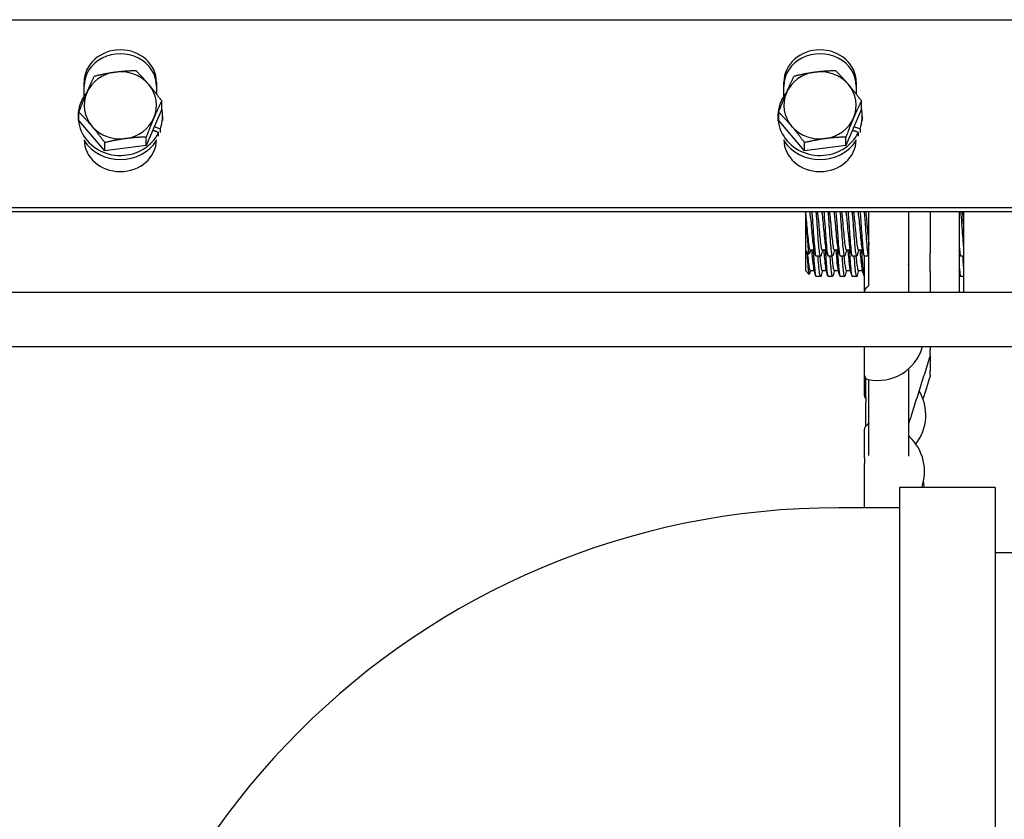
# Model space of a CAD drawing. Header units: inches. Extents: x 18 to 846, y -44 to 561.
# Tile 246 of 256: x 333.88 to 340.68, y 146.83 to 152.35. Entities that reach past the tile are written whole.
import ezdxf

# ---------------------------------------------------------------- set-up
doc = ezdxf.new("R2010")
doc.units = ezdxf.units.IN
doc.header["$LTSCALE"] = 24
doc.header["$MEASUREMENT"] = 0
doc.layers.add('Visible (ANSI)', color=7, linetype='Continuous', lineweight=30)

msp = doc.modelspace()

# ---------------------------------------------------------------- linework, layer by layer
at = {"layer": 'Visible (ANSI)'}
for p, q in [((328.49143, 152.35459), (345.49143, 152.35459)), ((334.32443, 151.8275), (334.32443, 151.92404)), ((334.82443, 151.92404), (334.82443, 151.84087)), ((339.15743, 151.8275), (339.15743, 151.92404)), ((339.65743, 151.92404), (339.65743, 151.84087)), ((334.86008, 151.73616), (334.75332, 151.48698)), ((334.86008, 151.73616), (334.86008, 151.79378)), ((339.69308, 151.73616), (339.58632, 151.48698)), ((339.69308, 151.73616), (339.69308, 151.79378)), ((334.28293, 151.68823), (334.28293, 151.6594)), ((334.28877, 151.65878), (334.28877, 151.7164)), ((334.86593, 151.68823), (334.86593, 151.6594)), ((339.11593, 151.68823), (339.11593, 151.6594)), ((339.12177, 151.65878), (339.12177, 151.7164)), ((339.69893, 151.68823), (339.69893, 151.6594)), ((334.46767, 151.44828), (334.28877, 151.65878)), ((334.82443, 151.58252), (334.79838, 151.59215)), ((334.80905, 151.61705), (334.85064, 151.60167)), ((334.85064, 151.60167), (334.85064, 151.57615)), ((339.30067, 151.44828), (339.12177, 151.65878)), ((339.65743, 151.58252), (339.63138, 151.59215)), ((339.64205, 151.61705), (339.68364, 151.60167)), ((339.68364, 151.60167), (339.68364, 151.57615)), ((334.75332, 151.48698), (334.75332, 151.54459)), ((334.8391, 151.57474), (334.79751, 151.59012)), ((334.82443, 151.58547), (334.82443, 151.58017)), ((334.8391, 151.55024), (334.8391, 151.57474)), ((339.58632, 151.48698), (339.58632, 151.54459)), ((339.6721, 151.57474), (339.63051, 151.59012)), ((339.65743, 151.58547), (339.65743, 151.58017)), ((339.6721, 151.55024), (339.6721, 151.57474)), ((334.46767, 151.44828), (334.46767, 151.5059)), ((334.75332, 151.48698), (334.46767, 151.44828)), ((339.30067, 151.44828), (339.30067, 151.5059)), ((339.58632, 151.48698), (339.30067, 151.44828)), ((328.74143, 151.05894), (345.24143, 151.05894)), ((328.74143, 151.03162), (345.24143, 151.03162)), ((339.30689, 151.03162), (339.30689, 151.01641)), ((339.30689, 151.01498), (339.30689, 151.01641)), ((339.30689, 151.01498), (339.30689, 150.76358)), ((339.74564, 150.53361), (339.74564, 151.03162)), ((340.01814, 151.03162), (340.01814, 150.4728)), ((340.16814, 151.03162), (340.16814, 150.74132)), ((340.36814, 151.03162), (340.36814, 150.4728)), ((340.39939, 151.03162), (340.39939, 150.4728)), ((339.30689, 150.76358), (339.33136, 150.7371)), ((339.30689, 150.76358), (339.30689, 150.62295)), ((339.3385, 150.7647), (339.36716, 150.7647)), ((339.41105, 150.72303), (339.38016, 150.72303)), ((339.42183, 150.7647), (339.45049, 150.7647)), ((339.49439, 150.72303), (339.4635, 150.72303)), ((339.50516, 150.7647), (339.53383, 150.7647)), ((339.57772, 150.72303), (339.54683, 150.72303)), ((339.5885, 150.7647), (339.61716, 150.7647)), ((339.66105, 150.72303), (339.63016, 150.72303)), ((339.67183, 150.7647), (339.70049, 150.7647)), ((339.74439, 150.72303), (339.7135, 150.72303)), ((339.71439, 150.47949), (339.71439, 150.72303)), ((340.16814, 150.61961), (340.16814, 150.74132)), ((340.39939, 150.72303), (340.38016, 150.72303)), ((339.30689, 150.62295), (339.33136, 150.59647)), ((339.3385, 150.62408), (339.36716, 150.62408)), ((339.41105, 150.58241), (339.38016, 150.58241)), ((339.42183, 150.62408), (339.45049, 150.62408)), ((339.49439, 150.58241), (339.4635, 150.58241)), ((339.50516, 150.62408), (339.53383, 150.62408)), ((339.57772, 150.58241), (339.54683, 150.58241)), ((339.5885, 150.62408), (339.61716, 150.62408)), ((339.66105, 150.58241), (339.63016, 150.58241)), ((339.67183, 150.62408), (339.70049, 150.62408)), ((339.71439, 150.58241), (339.7135, 150.58241)), ((340.16814, 150.61961), (340.16814, 150.4728)), ((340.39939, 150.58241), (340.38016, 150.58241)), ((330.95926, 150.4728), (347.89218, 150.4728)), ((339.71439, 150.47949), (339.71439, 150.47448)), ((339.71439, 150.4728), (339.71439, 150.47448)), ((330.95926, 150.0978), (347.89218, 150.0978)), ((339.71439, 149.90111), (339.71439, 150.0978)), ((340.16814, 150.0978), (340.16814, 150.07209)), ((340.16814, 150.04065), (340.16814, 150.07209)), ((340.16814, 150.04064), (340.16814, 149.93147)), ((340.16383, 150.02188), (340.13276, 149.92352)), ((339.71439, 149.76049), (339.71439, 149.90111)), ((340.01814, 149.94411), (340.01814, 149.34193)), ((340.16814, 149.90002), (340.16814, 149.93147)), ((339.72314, 149.74835), (339.72314, 149.87942)), ((339.74564, 149.34579), (339.74564, 149.86928)), ((340.16383, 149.88126), (340.13276, 149.78289)), ((339.72314, 149.74835), (339.72314, 149.71145)), ((339.72314, 149.54903), (339.72314, 149.71145)), ((339.71439, 149.32867), (339.71439, 149.52734)), ((339.71439, 149.32867), (339.71439, 149.29075)), ((339.71439, 148.98525), (339.71439, 149.29075)), ((339.95643, 149.12525), (339.95643, 143.72525)), ((340.61643, 149.12525), (339.95643, 149.12525)), ((340.61643, 149.12525), (340.61643, 143.72525)), ((339.95643, 148.98525), (339.53643, 148.98525)), ((340.61643, 148.67525), (347.92843, 148.67525))]:
    msp.add_line(p, q, dxfattribs=at)
for centre, radius, start, end in [((339.74564, 150.47949), 0.03125, 119.992056, 180), ((339.80439, 150.18893), 0.325, 258.463041, 343.717031), ((339.74564, 149.90111), 0.03125, 180, 258.463041), ((339.74564, 149.76049), 0.03125, 180, 223.94552), ((339.81314, 149.62611), 0.325, 321.90541, 31.011883), ((339.74564, 149.52734), 0.03125, 120, 180), ((339.71439, 149.58147), 0.03125, 300, 325.540917), ((340.04939, 149.4954), 0.03125, 180, 226.550158), ((339.80439, 149.23677), 0.325, 339.931404, 46.550158), ((339.80439, 149.09615), 0.325, 5.137569, 12.494515), ((339.53643, 143.71525), 5.27, 90, 180)]:
    msp.add_arc(centre, radius, start, end, dxfattribs=at)
for centre, major_axis, ratio, start_param, end_param in [((334.57443, 151.92404), (-0.25, 0), 0.88957, 3.1415927, 6.2831853), ((339.40743, 151.92404), (-0.25, 0), 0.88957, 3.1415927, 6.2831853), ((334.57443, 151.89673), (0.25, 0), 0.88957, 0, 3.1415927), ((339.40743, 151.89673), (0.25, 0), 0.88957, 0, 3.1415927), ((334.57443, 151.76335), (-0.25, 0), 0.9290956, 3.8099537, 4.8571512), ((339.40743, 151.76335), (-0.25, 0), 0.9290956, 3.8099537, 4.8571512), ((334.57443, 151.76335), (-0.25, 0), 0.9290956, 4.8571512, 5.9043488), ((339.40743, 151.76335), (-0.25, 0), 0.9290956, 4.8571512, 5.9043488), ((334.57443, 151.76335), (0.25, 0), 0.9290956, 5.9043488, 6.9515463), ((339.40743, 151.76335), (0.25, 0), 0.9290956, 5.9043488, 6.9515463), ((334.57443, 151.68823), (-0.2915, 0), 0.9290956, 5.6212645, 8.9923995), ((334.57443, 151.76335), (-0.25, 0), 0.9290956, 5.9043488, 6.9515463), ((339.40743, 151.68823), (-0.2915, 0), 0.9290956, 5.6212645, 8.9923995), ((339.40743, 151.76335), (-0.25, 0), 0.9290956, 5.9043488, 6.9515463), ((334.57443, 151.68823), (0.2915, 0), 0.9290956, 5.9578906, 6.4837672), ((339.40743, 151.68823), (0.2915, 0), 0.9290956, 5.9578906, 6.4837672), ((334.57443, 151.76335), (0.25, 0), 0.9290956, 4.8571512, 5.9043488), ((339.40743, 151.76335), (0.25, 0), 0.9290956, 4.8571512, 5.9043488), ((334.57443, 151.76335), (0.25, 0), 0.9290956, 3.8099537, 4.8571512), ((339.40743, 151.76335), (0.25, 0), 0.9290956, 3.8099537, 4.8571512), ((334.57443, 151.52819), (0.25, 0), 0.88957, 3.1541029, 6.2706751), ((339.40743, 151.52819), (0.25, 0), 0.88957, 3.1541029, 6.2706751), ((334.57443, 151.65938), (0.2915, 0), 0.9290956, 3.6829172, 5.7418608), ((339.40743, 151.65938), (0.2915, 0), 0.9290956, 3.6829172, 5.7418608)]:
    msp.add_ellipse(centre, major_axis=major_axis, ratio=ratio, start_param=start_param, end_param=end_param, dxfattribs=at)
for points in [[(334.53836, 151.9932), (334.60465, 152.00217), (334.68119, 152.00428)], [(334.68119, 152.00428), (334.72913, 151.95614), (334.77064, 151.90729)], [(339.37136, 151.9932), (339.43765, 152.00217), (339.51419, 152.00428)], [(339.51419, 152.00428), (339.56213, 151.95614), (339.60364, 151.90729)], [(334.34215, 151.84926), (334.36693, 151.90708), (334.39554, 151.96559)], [(334.39554, 151.96559), (334.47208, 151.98422), (334.53836, 151.9932)], [(339.17515, 151.84926), (339.19993, 151.90708), (339.22854, 151.96559)], [(339.22854, 151.96559), (339.30508, 151.98422), (339.37136, 151.9932)], [(334.77064, 151.90729), (334.81215, 151.85845), (334.86008, 151.79378)], [(339.60364, 151.90729), (339.64515, 151.85845), (339.69308, 151.79378)], [(334.28877, 151.7164), (334.31738, 151.79143), (334.34215, 151.84926)], [(339.12177, 151.7164), (339.15038, 151.79143), (339.17515, 151.84926)], [(334.86008, 151.79378), (334.83148, 151.73527), (334.8067, 151.67745)], [(339.69308, 151.79378), (339.66448, 151.73527), (339.6397, 151.67745)], [(334.37822, 151.61941), (334.33671, 151.66826), (334.28877, 151.7164)], [(334.8067, 151.67745), (334.78193, 151.61962), (334.75332, 151.54459)], [(339.21122, 151.61941), (339.16971, 151.66826), (339.12177, 151.7164)], [(339.6397, 151.67745), (339.61493, 151.61962), (339.58632, 151.54459)], [(334.46767, 151.5059), (334.41973, 151.57057), (334.37822, 151.61941)], [(339.30067, 151.5059), (339.25273, 151.57057), (339.21122, 151.61941)], [(334.61049, 151.53351), (334.54421, 151.52453), (334.46767, 151.5059)], [(334.75332, 151.54459), (334.67678, 151.54249), (334.61049, 151.53351)], [(339.44349, 151.53351), (339.37721, 151.52453), (339.30067, 151.5059)], [(339.58632, 151.54459), (339.50978, 151.54249), (339.44349, 151.53351)]]:
    msp.add_rational_spline(points, [1, 1.0379548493, 1], degree=2, dxfattribs=at)
for points, knots in [([(339.30689, 151.01641), (339.31116, 150.9841), (339.31543, 150.9346), (339.3197, 150.88818), (339.32398, 150.84176), (339.32825, 150.79971), (339.33252, 150.77926), (339.33451, 150.76972), (339.3365, 150.765), (339.3385, 150.76502)], [5.4707142, 5.4707142, 5.4707142, 5.4707142, 6.4370964, 6.4370964, 6.4370964, 7.4033745, 7.4033745, 7.4033745, 7.8539816, 7.8539816, 7.8539816, 7.8539816]), ([(339.30689, 151.01498), (339.30773, 151.00718), (339.30857, 150.99828), (339.31033, 150.9776), (339.31124, 150.96572), (339.31351, 150.93428), (339.31484, 150.91419), (339.31753, 150.87334), (339.31887, 150.85298), (339.32156, 150.81469), (339.32289, 150.79722), (339.32558, 150.76761), (339.32692, 150.75591), (339.32961, 150.74005), (339.33094, 150.73625), (339.33295, 150.73706), (339.33362, 150.73846), (339.33429, 150.74093)], [-1.5503297, -1.5503297, -1.5503297, -1.5503297, -1.4577971, -1.4577971, -1.3550285, -1.3550285, -1.200467, -1.200467, -1.0416694, -1.0416694, -0.8786368, -0.8786368, -0.7113708, -0.7113708, -0.5398726, -0.5398726, -0.4524454, -0.4524454, -0.4524454, -0.4524454]), ([(339.33556, 151.0315), (339.33882, 151.01135), (339.34208, 150.9803), (339.34534, 150.94549), (339.34962, 150.89989), (339.35389, 150.84909), (339.35816, 150.81391), (339.36041, 150.7954), (339.36266, 150.78148), (339.3649, 150.77326)], [5.3035147, 5.3035147, 5.3035147, 5.3035147, 6.041129, 6.041129, 6.041129, 7.0074496, 7.0074496, 7.0074496, 7.515828, 7.515828, 7.515828, 7.515828]), ([(339.35002, 151.03142), (339.35214, 151.00849), (339.35427, 150.98107), (339.35639, 150.95179), (339.3604, 150.89646), (339.36441, 150.83572), (339.36842, 150.79182), (339.37234, 150.749), (339.37625, 150.7231), (339.38016, 150.72304)], [5.5811152, 5.5811152, 5.5811152, 5.5811152, 6.061332, 6.061332, 6.061332, 6.968806, 6.968806, 6.968806, 7.8539816, 7.8539816, 7.8539816, 7.8539816]), ([(339.4146, 150.72999), (339.41229, 150.72146), (339.40998, 150.72087), (339.40768, 150.72908), (339.40366, 150.74339), (339.39964, 150.78407), (339.39563, 150.83618), (339.39163, 150.88813), (339.38762, 150.95033), (339.38362, 151.00006), (339.38272, 151.01128), (339.38181, 151.02181), (339.38091, 151.03149)], [-14.4041511, -14.4041511, -14.4041511, -14.4041511, -13.8824397, -13.8824397, -13.8824397, -12.9741281, -12.9741281, -12.9741281, -12.0686207, -12.0686207, -12.0686207, -11.8643005, -11.8643005, -11.8643005, -11.8643005]), ([(339.388, 151.03143), (339.39086, 151.01378), (339.39373, 150.98788), (339.39659, 150.95814), (339.40086, 150.91377), (339.40512, 150.86209), (339.40939, 150.82425), (339.41354, 150.7875), (339.41768, 150.76479), (339.42183, 150.7647)], [11.5867, 11.5867, 11.5867, 11.5867, 12.2338185, 12.2338185, 12.2338185, 13.1994868, 13.1994868, 13.1994868, 14.1371669, 14.1371669, 14.1371669, 14.1371669]), ([(339.41889, 151.03144), (339.42, 151.02473), (339.42111, 151.01676), (339.42222, 151.00766), (339.42649, 150.97264), (339.43076, 150.92195), (339.43503, 150.87632), (339.4393, 150.83069), (339.44357, 150.79138), (339.44784, 150.77448), (339.44797, 150.77395), (339.4481, 150.77345), (339.44824, 150.77296)], [11.5867, 11.5867, 11.5867, 11.5867, 11.8375116, 11.8375116, 11.8375116, 12.8032209, 12.8032209, 12.8032209, 13.7688308, 13.7688308, 13.7688308, 13.7990133, 13.7990133, 13.7990133, 13.7990133]), ([(339.43335, 151.03145), (339.43577, 151.00535), (339.43818, 150.97342), (339.44059, 150.93973), (339.4446, 150.88375), (339.44861, 150.82411), (339.45262, 150.78266), (339.45624, 150.74516), (339.45987, 150.72328), (339.4635, 150.72307)], [11.8643005, 11.8643005, 11.8643005, 11.8643005, 12.4100129, 12.4100129, 12.4100129, 13.3168593, 13.3168593, 13.3168593, 14.1371669, 14.1371669, 14.1371669, 14.1371669]), ([(339.49793, 150.72999), (339.49617, 150.72337), (339.4944, 150.72139), (339.49264, 150.72466), (339.48861, 150.73214), (339.48458, 150.7669), (339.48055, 150.81611), (339.47653, 150.86523), (339.47251, 150.92765), (339.46849, 150.9804), (339.46707, 150.99898), (339.46566, 151.01621), (339.46424, 151.03142)], [-20.6873364, -20.6873364, -20.6873364, -20.6873364, -20.2886606, -20.2886606, -20.2886606, -19.3773067, -19.3773067, -19.3773067, -18.4677138, -18.4677138, -18.4677138, -18.1474858, -18.1474858, -18.1474858, -18.1474858]), ([(339.47134, 151.03153), (339.47203, 151.02734), (339.47272, 151.02265), (339.47341, 151.01748), (339.47768, 150.98558), (339.48195, 150.93635), (339.48621, 150.88991), (339.49048, 150.84347), (339.49474, 150.8011), (339.49901, 150.78011), (339.50106, 150.77002), (339.50311, 150.76501), (339.50516, 150.76502)], [17.8698854, 17.8698854, 17.8698854, 17.8698854, 18.0263573, 18.0263573, 18.0263573, 18.9914422, 18.9914422, 18.9914422, 19.9564324, 19.9564324, 19.9564324, 20.4203522, 20.4203522, 20.4203522, 20.4203522]), ([(339.50223, 151.03149), (339.50544, 151.01167), (339.50864, 150.98133), (339.51185, 150.9472), (339.51612, 150.90179), (339.52038, 150.85093), (339.52465, 150.81538), (339.52696, 150.79616), (339.52926, 150.7817), (339.53157, 150.77326)], [17.8698854, 17.8698854, 17.8698854, 17.8698854, 18.5954152, 18.5954152, 18.5954152, 19.5604441, 19.5604441, 19.5604441, 20.0821986, 20.0821986, 20.0821986, 20.0821986]), ([(339.51669, 151.03148), (339.51938, 151.00235), (339.52207, 150.9659), (339.52476, 150.92803), (339.52876, 150.87163), (339.53277, 150.8133), (339.53678, 150.77437), (339.54013, 150.7418), (339.54348, 150.72339), (339.54683, 150.72313)], [18.1474858, 18.1474858, 18.1474858, 18.1474858, 18.7561262, 18.7561262, 18.7561262, 19.6623744, 19.6623744, 19.6623744, 20.4203522, 20.4203522, 20.4203522, 20.4203522]), ([(339.58126, 150.7299), (339.57999, 150.72508), (339.57872, 150.7227), (339.57744, 150.72308), (339.57343, 150.72427), (339.56942, 150.75277), (339.56541, 150.79815), (339.56141, 150.84349), (339.5574, 150.9047), (339.55339, 150.95939), (339.55145, 150.98585), (339.54951, 151.0105), (339.54758, 151.03141)], [-26.9705217, -26.9705217, -26.9705217, -26.9705217, -26.6825411, -26.6825411, -26.6825411, -25.7754795, -25.7754795, -25.7754795, -24.8691111, -24.8691111, -24.8691111, -24.4306711, -24.4306711, -24.4306711, -24.4306711]), ([(339.55467, 151.03147), (339.55789, 151.01154), (339.56111, 150.98105), (339.56434, 150.94673), (339.56869, 150.90041), (339.57303, 150.84851), (339.57738, 150.81297), (339.58109, 150.7827), (339.58479, 150.76505), (339.5885, 150.76478)], [24.1530707, 24.1530707, 24.1530707, 24.1530707, 24.8818896, 24.8818896, 24.8818896, 25.8655971, 25.8655971, 25.8655971, 26.7035376, 26.7035376, 26.7035376, 26.7035376]), ([(339.58556, 151.03135), (339.58708, 151.02212), (339.5886, 151.01056), (339.59013, 150.9971), (339.59449, 150.9585), (339.59885, 150.9054), (339.60321, 150.86036), (339.60711, 150.82013), (339.61101, 150.7874), (339.6149, 150.773)], [24.1530707, 24.1530707, 24.1530707, 24.1530707, 24.4972195, 24.4972195, 24.4972195, 25.4839322, 25.4839322, 25.4839322, 26.3653839, 26.3653839, 26.3653839, 26.3653839]), ([(339.60002, 151.03152), (339.60297, 150.99956), (339.60592, 150.95871), (339.60887, 150.91702), (339.61288, 150.86045), (339.61688, 150.80355), (339.62088, 150.76709), (339.62398, 150.73893), (339.62707, 150.72344), (339.63016, 150.72319)], [24.4306711, 24.4306711, 24.4306711, 24.4306711, 25.0981395, 25.0981395, 25.0981395, 26.0038186, 26.0038186, 26.0038186, 26.7035376, 26.7035376, 26.7035376, 26.7035376]), ([(339.6646, 150.72982), (339.66372, 150.72647), (339.66284, 150.72431), (339.66196, 150.72347), (339.65792, 150.71959), (339.65388, 150.74341), (339.64985, 150.78609), (339.64581, 150.82873), (339.64178, 150.88925), (339.63775, 150.94527), (339.63547, 150.97694), (339.63319, 151.00678), (339.63091, 151.03143)], [-33.253707, -33.253707, -33.253707, -33.253707, -33.0546668, -33.0546668, -33.0546668, -32.141653, -32.141653, -32.141653, -31.2296098, -31.2296098, -31.2296098, -30.7138564, -30.7138564, -30.7138564, -30.7138564]), ([(339.638, 151.03137), (339.63949, 151.02236), (339.64097, 151.01114), (339.64246, 150.99809), (339.64679, 150.95998), (339.65112, 150.9074), (339.65546, 150.86242), (339.65979, 150.81746), (339.66412, 150.78141), (339.66845, 150.76941), (339.66958, 150.76629), (339.6707, 150.76481), (339.67183, 150.7649)], [30.436256, 30.436256, 30.436256, 30.436256, 30.7719806, 30.7719806, 30.7719806, 31.7521551, 31.7521551, 31.7521551, 32.7319702, 32.7319702, 32.7319702, 32.9867229, 32.9867229, 32.9867229, 32.9867229]), ([(339.66889, 151.03162), (339.67303, 151.0062), (339.67716, 150.96244), (339.6813, 150.91703), (339.68563, 150.86944), (339.68996, 150.82144), (339.69429, 150.79316), (339.69561, 150.78459), (339.69692, 150.7779), (339.69824, 150.7732)], [30.436256, 30.436256, 30.436256, 30.436256, 31.3713536, 31.3713536, 31.3713536, 32.351308, 32.351308, 32.351308, 32.6485692, 32.6485692, 32.6485692, 32.6485692]), ([(339.68335, 151.03158), (339.68688, 150.99339), (339.69041, 150.94225), (339.69393, 150.89261), (339.69805, 150.83464), (339.70217, 150.78012), (339.70629, 150.75002), (339.70869, 150.73247), (339.7111, 150.72346), (339.7135, 150.72336)], [30.7138564, 30.7138564, 30.7138564, 30.7138564, 31.5116481, 31.5116481, 31.5116481, 32.4435606, 32.4435606, 32.4435606, 32.9867229, 32.9867229, 32.9867229, 32.9867229]), ([(339.74564, 150.72397), (339.74206, 150.71952), (339.73849, 150.73575), (339.73492, 150.76882), (339.73085, 150.80648), (339.72678, 150.865), (339.72271, 150.92241), (339.71989, 150.96224), (339.71707, 151.00091), (339.71424, 151.03149)], [-39.3641559, -39.3641559, -39.3641559, -39.3641559, -38.5560103, -38.5560103, -38.5560103, -37.6357564, -37.6357564, -37.6357564, -36.9970417, -36.9970417, -36.9970417, -36.9970417]), ([(339.72134, 151.03161), (339.72534, 151.00694), (339.72935, 150.96516), (339.73336, 150.92122), (339.73745, 150.87633), (339.74154, 150.83042), (339.74564, 150.80073)], [36.7194413, 36.7194413, 36.7194413, 36.7194413, 37.6257703, 37.6257703, 37.6257703, 38.5516848, 38.5516848, 38.5516848, 38.5516848]), ([(340.39939, 150.79102), (340.39557, 150.83266), (340.39175, 150.88955), (340.38793, 150.94272), (340.38559, 150.97533), (340.38325, 151.00613), (340.38091, 151.03144)], [-88.6557447, -88.6557447, -88.6557447, -88.6557447, -87.7920545, -87.7920545, -87.7920545, -87.2625242, -87.2625242, -87.2625242, -87.2625242]), ([(340.388, 151.03149), (340.38883, 151.02648), (340.38966, 151.02076), (340.39049, 151.01437), (340.39345, 150.99147), (340.39642, 150.96043), (340.39939, 150.92811)], [86.98492373, 86.98492373, 86.98492373, 86.98492373, 87.17219945, 87.17219945, 87.17219945, 87.84327358, 87.84327358, 87.84327358, 87.84327358]), ([(340.36814, 150.79511), (340.36947, 150.78023), (340.3708, 150.76707), (340.37214, 150.75635), (340.37481, 150.73482), (340.37749, 150.72346), (340.38016, 150.72329)], [82.34543119, 82.34543119, 82.34543119, 82.34543119, 82.64691977, 82.64691977, 82.64691977, 83.25220532, 83.25220532, 83.25220532, 83.25220532]), ([(339.31616, 150.75354), (339.31617, 150.7535), (339.31617, 150.75346), (339.31753, 150.73271), (339.31887, 150.71235), (339.32156, 150.67406), (339.32289, 150.65659), (339.32558, 150.62698), (339.32692, 150.61528), (339.32961, 150.59943), (339.33094, 150.59562), (339.33295, 150.59643), (339.33362, 150.59783), (339.33429, 150.60031)], [-1.20078533, -1.20078533, -1.20078533, -1.20078533, -1.20046703, -1.20046703, -1.04166935, -1.04166935, -0.8786368, -0.8786368, -0.71137076, -0.71137076, -0.53987265, -0.53987265, -0.45244544, -0.45244544, -0.45244544, -0.45244544]), ([(339.31948, 150.74994), (339.31956, 150.74915), (339.31963, 150.74835), (339.3197, 150.74755), (339.32398, 150.70114), (339.32825, 150.65909), (339.33252, 150.63863), (339.33451, 150.62909), (339.3365, 150.62437), (339.3385, 150.6244)], [6.4205165, 6.4205165, 6.4205165, 6.4205165, 6.4370964, 6.4370964, 6.4370964, 7.4033745, 7.4033745, 7.4033745, 7.8539816, 7.8539816, 7.8539816, 7.8539816]), ([(339.34903, 150.76474), (339.35207, 150.73135), (339.35512, 150.69835), (339.35816, 150.67328), (339.36041, 150.65477), (339.36266, 150.64085), (339.3649, 150.63264)], [6.3189072, 6.3189072, 6.3189072, 6.3189072, 7.0074496, 7.0074496, 7.0074496, 7.515828, 7.515828, 7.515828, 7.515828]), ([(339.3597, 150.76474), (339.36261, 150.72369), (339.36552, 150.68302), (339.36842, 150.65119), (339.37234, 150.60837), (339.37625, 150.58248), (339.38016, 150.58241)], [6.3109667, 6.3109667, 6.3109667, 6.3109667, 6.968806, 6.968806, 6.968806, 7.8539816, 7.8539816, 7.8539816, 7.8539816]), ([(339.4146, 150.58936), (339.41229, 150.58083), (339.40998, 150.58024), (339.40768, 150.58846), (339.40366, 150.60276), (339.39964, 150.64344), (339.39563, 150.69556), (339.39494, 150.70445), (339.39426, 150.71365), (339.39357, 150.72304)], [-14.4041511, -14.4041511, -14.4041511, -14.4041511, -13.8824397, -13.8824397, -13.8824397, -12.9741281, -12.9741281, -12.9741281, -12.8190509, -12.8190509, -12.8190509, -12.8190509]), ([(339.40534, 150.72308), (339.40669, 150.70899), (339.40804, 150.69561), (339.40939, 150.68363), (339.41354, 150.64688), (339.41768, 150.62416), (339.42183, 150.62408)], [12.8936083, 12.8936083, 12.8936083, 12.8936083, 13.1994868, 13.1994868, 13.1994868, 14.1371669, 14.1371669, 14.1371669, 14.1371669]), ([(339.43236, 150.76467), (339.43325, 150.75492), (339.43414, 150.74519), (339.43503, 150.73569), (339.4393, 150.69006), (339.44357, 150.65076), (339.44784, 150.63386), (339.44797, 150.63333), (339.4481, 150.63282), (339.44824, 150.63234)], [12.6020925, 12.6020925, 12.6020925, 12.6020925, 12.8032209, 12.8032209, 12.8032209, 13.7688308, 13.7688308, 13.7688308, 13.7990133, 13.7990133, 13.7990133, 13.7990133]), ([(339.44303, 150.76473), (339.44623, 150.71965), (339.44942, 150.67507), (339.45262, 150.64203), (339.45624, 150.60454), (339.45987, 150.58266), (339.4635, 150.58245)], [12.594152, 12.594152, 12.594152, 12.594152, 13.3168593, 13.3168593, 13.3168593, 14.1371669, 14.1371669, 14.1371669, 14.1371669]), ([(339.49793, 150.58936), (339.49617, 150.58274), (339.4944, 150.58076), (339.49264, 150.58403), (339.48861, 150.59151), (339.48458, 150.62628), (339.48055, 150.67549), (339.47934, 150.69034), (339.47812, 150.70641), (339.47691, 150.72306)], [-20.6873364, -20.6873364, -20.6873364, -20.6873364, -20.2886606, -20.2886606, -20.2886606, -19.3773067, -19.3773067, -19.3773067, -19.1022362, -19.1022362, -19.1022362, -19.1022362]), ([(339.48867, 150.7231), (339.49212, 150.68736), (339.49556, 150.65645), (339.49901, 150.63949), (339.50106, 150.6294), (339.50311, 150.62438), (339.50516, 150.6244)], [19.1767937, 19.1767937, 19.1767937, 19.1767937, 19.9564324, 19.9564324, 19.9564324, 20.4203522, 20.4203522, 20.4203522, 20.4203522]), ([(339.5157, 150.76474), (339.51868, 150.73199), (339.52167, 150.69962), (339.52465, 150.67475), (339.52696, 150.65553), (339.52926, 150.64108), (339.53157, 150.63263)], [18.8852778, 18.8852778, 18.8852778, 18.8852778, 19.5604441, 19.5604441, 19.5604441, 20.0821986, 20.0821986, 20.0821986, 20.0821986]), ([(339.52637, 150.76472), (339.52984, 150.71575), (339.53331, 150.66747), (339.53678, 150.63374), (339.54013, 150.60117), (339.54348, 150.58276), (339.54683, 150.5825)], [18.8773373, 18.8773373, 18.8773373, 18.8773373, 19.6623744, 19.6623744, 19.6623744, 20.4203522, 20.4203522, 20.4203522, 20.4203522]), ([(339.58126, 150.58928), (339.57999, 150.58445), (339.57872, 150.58207), (339.57744, 150.58245), (339.57343, 150.58364), (339.56942, 150.61214), (339.56541, 150.65752), (339.56369, 150.67704), (339.56196, 150.69949), (339.56024, 150.7231)], [-26.9705217, -26.9705217, -26.9705217, -26.9705217, -26.6825411, -26.6825411, -26.6825411, -25.7754795, -25.7754795, -25.7754795, -25.3854215, -25.3854215, -25.3854215, -25.3854215]), ([(339.572, 150.72312), (339.5738, 150.70444), (339.57559, 150.687), (339.57738, 150.67235), (339.58109, 150.64207), (339.58479, 150.62443), (339.5885, 150.62416)], [25.459979, 25.459979, 25.459979, 25.459979, 25.8655971, 25.8655971, 25.8655971, 26.7035376, 26.7035376, 26.7035376, 26.7035376]), ([(339.59903, 150.76467), (339.60042, 150.74936), (339.60182, 150.73414), (339.60321, 150.71974), (339.60711, 150.67951), (339.61101, 150.64678), (339.6149, 150.63237)], [25.1684631, 25.1684631, 25.1684631, 25.1684631, 25.4839322, 25.4839322, 25.4839322, 26.3653839, 26.3653839, 26.3653839, 26.3653839]), ([(339.6097, 150.76471), (339.61343, 150.71208), (339.61716, 150.66041), (339.62088, 150.62647), (339.62398, 150.5983), (339.62707, 150.58281), (339.63016, 150.58257)], [25.1605226, 25.1605226, 25.1605226, 25.1605226, 26.0038186, 26.0038186, 26.0038186, 26.7035376, 26.7035376, 26.7035376, 26.7035376]), ([(339.6646, 150.58919), (339.66372, 150.58584), (339.66284, 150.58369), (339.66196, 150.58284), (339.65792, 150.57897), (339.65388, 150.60278), (339.64985, 150.64547), (339.64775, 150.66758), (339.64566, 150.69451), (339.64357, 150.72312)], [-33.253707, -33.253707, -33.253707, -33.253707, -33.0546668, -33.0546668, -33.0546668, -32.141653, -32.141653, -32.141653, -31.6686068, -31.6686068, -31.6686068, -31.6686068]), ([(339.65534, 150.72303), (339.65538, 150.72262), (339.65542, 150.72221), (339.65546, 150.72179), (339.65979, 150.67683), (339.66412, 150.64079), (339.66845, 150.62878), (339.66958, 150.62566), (339.6707, 150.62419), (339.67183, 150.62428)], [31.7431643, 31.7431643, 31.7431643, 31.7431643, 31.7521551, 31.7521551, 31.7521551, 32.7319702, 32.7319702, 32.7319702, 32.9867229, 32.9867229, 32.9867229, 32.9867229]), ([(339.68236, 150.76471), (339.68634, 150.72108), (339.69032, 150.67849), (339.69429, 150.65254), (339.69561, 150.64396), (339.69692, 150.63728), (339.69824, 150.63258)], [31.4516484, 31.4516484, 31.4516484, 31.4516484, 32.351308, 32.351308, 32.351308, 32.6485692, 32.6485692, 32.6485692, 32.6485692]), ([(339.69303, 150.76469), (339.69333, 150.76045), (339.69363, 150.75622), (339.69393, 150.75199), (339.69805, 150.69401), (339.70217, 150.6395), (339.70629, 150.60939), (339.70869, 150.59185), (339.7111, 150.58283), (339.7135, 150.58274)], [31.4437079, 31.4437079, 31.4437079, 31.4437079, 31.5116481, 31.5116481, 31.5116481, 32.4435606, 32.4435606, 32.4435606, 32.9867229, 32.9867229, 32.9867229, 32.9867229]), ([(340.01814, 150.66006), (340.01896, 150.66096), (340.01975, 150.6618), (340.02149, 150.66363), (340.02236, 150.66457), (340.02332, 150.66569), (340.02358, 150.66604), (340.02366, 150.66616), (340.02366, 150.66617), (340.02366, 150.66617)], [0.043442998, 0.043442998, 0.043442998, 0.043442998, 0.057242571, 0.057242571, 0.076798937, 0.076798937, 0.089110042, 0.089110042, 0.091216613, 0.091216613, 0.091216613, 0.091216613]), ([(340.36814, 150.65449), (340.36947, 150.63961), (340.3708, 150.62644), (340.37214, 150.61572), (340.37481, 150.59419), (340.37749, 150.58283), (340.38016, 150.58266)], [82.34543119, 82.34543119, 82.34543119, 82.34543119, 82.64691977, 82.64691977, 82.64691977, 83.25220532, 83.25220532, 83.25220532, 83.25220532]), ([(339.73002, 150.50655), (339.7307, 150.50695), (339.73148, 150.50743), (339.73329, 150.50871), (339.73433, 150.5095), (339.73669, 150.51166), (339.73802, 150.51303), (339.74086, 150.51683), (339.74237, 150.51928), (339.74477, 150.52556), (339.74561, 150.5294), (339.74564, 150.53348), (339.74564, 150.53355), (339.74564, 150.53361)], [0.2523875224, 0.2523875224, 0.2523875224, 0.2523875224, 0.2528954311, 0.2528954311, 0.2534033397, 0.2534033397, 0.2539112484, 0.2539112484, 0.2544191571, 0.2544191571, 0.2549192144, 0.2549192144, 0.2549270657, 0.2549270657, 0.2549270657, 0.2549270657]), ([(340.16814, 150.04064), (340.16814, 150.04049), (340.16814, 150.04034), (340.16813, 150.03978), (340.16811, 150.03939), (340.16809, 150.03896), (340.16809, 150.03886), (340.16808, 150.03874), (340.16808, 150.03871), (340.16808, 150.03866), (340.16808, 150.03864), (340.16807, 150.0386), (340.16807, 150.03858), (340.16807, 150.03851), (340.16806, 150.03847), (340.16805, 150.03831), (340.16805, 150.03821), (340.16803, 150.03797), (340.16802, 150.03783), (340.16798, 150.0375), (340.16796, 150.0373), (340.16792, 150.03688), (340.16789, 150.03665), (340.16783, 150.03624), (340.16781, 150.03606), (340.16773, 150.03555), (340.16768, 150.03525), (340.16746, 150.03404), (340.16732, 150.03339), (340.16681, 150.03138), (340.16648, 150.03036), (340.16543, 150.02698), (340.16467, 150.02456), (340.16383, 150.02188)], [0, 0, 0, 0, 0.0013721, 0.0013721, 0.005356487, 0.005356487, 0.006673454, 0.006673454, 0.007011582, 0.007011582, 0.00717753, 0.00717753, 0.007343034, 0.007343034, 0.007687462, 0.007687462, 0.00853633, 0.00853633, 0.00966633, 0.00966633, 0.011222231, 0.011222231, 0.012959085, 0.012959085, 0.014428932, 0.014428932, 0.01742859, 0.01742859, 0.028169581, 0.028169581, 0.051639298, 0.051639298, 0.078349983, 0.078349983, 0.078349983, 0.078349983]), ([(340.13276, 149.92352), (340.12637, 149.90325), (340.11996, 149.88299), (340.10716, 149.84248), (340.10075, 149.82222), (340.08793, 149.7817), (340.08152, 149.76145), (340.0687, 149.72094), (340.06229, 149.70068), (340.04946, 149.66017), (340.04304, 149.63992), (340.03662, 149.61967)], [0.79930693, 0.79930693, 0.79930693, 0.79930693, 0.96239802, 0.96239802, 1.12548911, 1.12548911, 1.2885802, 1.2885802, 1.4516713, 1.4516713, 1.61476239, 1.61476239, 1.61476239, 1.61476239]), ([(340.16814, 149.90002), (340.16814, 149.89987), (340.16814, 149.89972), (340.16813, 149.89915), (340.16811, 149.89877), (340.16809, 149.89834), (340.16809, 149.89824), (340.16808, 149.89812), (340.16808, 149.89809), (340.16808, 149.89803), (340.16808, 149.89802), (340.16807, 149.89797), (340.16807, 149.89795), (340.16807, 149.89789), (340.16806, 149.89784), (340.16805, 149.89769), (340.16805, 149.89758), (340.16803, 149.89734), (340.16802, 149.89721), (340.16798, 149.89688), (340.16796, 149.89668), (340.16792, 149.89625), (340.16789, 149.89602), (340.16783, 149.89561), (340.16781, 149.89543), (340.16773, 149.89492), (340.16768, 149.89462), (340.16746, 149.89341), (340.16732, 149.89277), (340.16681, 149.89076), (340.16648, 149.88974), (340.16543, 149.88635), (340.16467, 149.88393), (340.16383, 149.88126)], [0, 0, 0, 0, 0.0013721, 0.0013721, 0.005356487, 0.005356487, 0.006673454, 0.006673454, 0.007011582, 0.007011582, 0.00717753, 0.00717753, 0.007343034, 0.007343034, 0.007687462, 0.007687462, 0.00853633, 0.00853633, 0.00966633, 0.00966633, 0.011222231, 0.011222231, 0.012959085, 0.012959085, 0.014428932, 0.014428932, 0.01742859, 0.01742859, 0.028169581, 0.028169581, 0.051639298, 0.051639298, 0.078349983, 0.078349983, 0.078349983, 0.078349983]), ([(340.03662, 149.61967), (340.03301, 149.60826), (340.02931, 149.59662), (340.02447, 149.58162), (340.02293, 149.57691), (340.0206, 149.5699), (340.01965, 149.56721), (340.01895, 149.56503), (340.01886, 149.56468), (340.0187, 149.56409), (340.01865, 149.56386), (340.01855, 149.56331), (340.01851, 149.5631), (340.01844, 149.56262), (340.01842, 149.56251), (340.0184, 149.56231), (340.01839, 149.56224), (340.01837, 149.5621), (340.01836, 149.56202), (340.01834, 149.56188), (340.01834, 149.56181), (340.01832, 149.56162), (340.01831, 149.56151), (340.01826, 149.56104), (340.01825, 149.5608), (340.0181, 149.55829), (340.01814, 149.55656), (340.01814, 149.55457)], [0, 0, 0, 0, 0.09181065, 0.09181065, 0.13783932, 0.13783932, 0.17388675, 0.17388675, 0.18280483, 0.18280483, 0.19169805, 0.19169805, 0.19618619, 0.19618619, 0.19731309, 0.19731309, 0.19787557, 0.19787557, 0.19844126, 0.19844126, 0.19900442, 0.19900442, 0.20013895, 0.20013895, 0.20466006, 0.20466006, 0.24548265, 0.24548265, 0.24548265, 0.24548265]), ([(339.74564, 149.57097), (339.74519, 149.57041), (339.74466, 149.56974), (339.74298, 149.56764), (339.74168, 149.56601), (339.74015, 149.56379)], [0.1804832, 0.1804832, 0.1804832, 0.1804832, 0.212229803, 0.212229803, 0.265287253, 0.265287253, 0.265287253, 0.265287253])]:
    msp.add_open_spline(points, degree=3, knots=knots, dxfattribs=at)
for points in [[(339.34072, 150.7647), (339.33856, 150.75678), (339.33642, 150.74886), (339.33429, 150.74093)], [(339.37662, 150.72968), (339.37275, 150.74412), (339.36885, 150.75855), (339.3649, 150.77296)], [(339.42406, 150.7647), (339.42088, 150.75304), (339.41773, 150.74136), (339.4146, 150.72968)], [(339.45996, 150.72968), (339.45608, 150.74412), (339.45219, 150.75855), (339.44824, 150.77296)], [(339.50739, 150.7647), (339.50421, 150.75304), (339.50106, 150.74136), (339.49793, 150.72968)], [(339.54329, 150.72968), (339.53942, 150.74412), (339.53552, 150.75855), (339.53157, 150.77296)], [(339.59072, 150.7647), (339.58754, 150.75304), (339.58439, 150.74136), (339.58126, 150.72968)], [(339.62662, 150.72968), (339.62275, 150.74412), (339.61885, 150.75855), (339.6149, 150.77296)], [(339.67406, 150.7647), (339.67088, 150.75304), (339.66773, 150.74136), (339.6646, 150.72968)], [(339.70996, 150.72968), (339.70608, 150.74412), (339.70219, 150.75855), (339.69824, 150.77296)], [(340.37662, 150.72968), (340.37381, 150.74016), (340.37099, 150.75064), (340.36814, 150.76112)], [(340.39939, 150.6504), (340.39745, 150.67154), (340.39551, 150.69661), (340.39357, 150.72312)], [(339.34072, 150.62408), (339.33856, 150.61616), (339.33642, 150.60823), (339.33429, 150.60031)], [(339.37662, 150.58905), (339.37275, 150.60349), (339.36885, 150.61792), (339.3649, 150.63233)], [(339.42406, 150.62408), (339.42088, 150.61241), (339.41773, 150.60073), (339.4146, 150.58905)], [(339.45996, 150.58905), (339.45608, 150.60349), (339.45219, 150.61792), (339.44824, 150.63233)], [(339.50739, 150.62408), (339.50421, 150.61241), (339.50106, 150.60073), (339.49793, 150.58905)], [(339.54329, 150.58905), (339.53942, 150.60349), (339.53552, 150.61792), (339.53157, 150.63233)], [(339.59072, 150.62408), (339.58754, 150.61241), (339.58439, 150.60073), (339.58126, 150.58905)], [(339.62662, 150.58905), (339.62275, 150.60349), (339.61885, 150.61792), (339.6149, 150.63233)], [(339.67406, 150.62408), (339.67088, 150.61241), (339.66773, 150.60073), (339.6646, 150.58905)], [(339.70996, 150.58905), (339.70608, 150.60349), (339.70219, 150.61792), (339.69824, 150.63233)], [(340.37662, 150.58905), (340.37381, 150.59954), (340.37099, 150.61002), (340.36814, 150.62049)], [(340.13276, 149.78289), (340.12799, 149.76777), (340.12321, 149.75266), (340.11844, 149.73754)]]:
    msp.add_open_spline(points, degree=3, dxfattribs=at)

doc.saveas('drawing.dxf')
